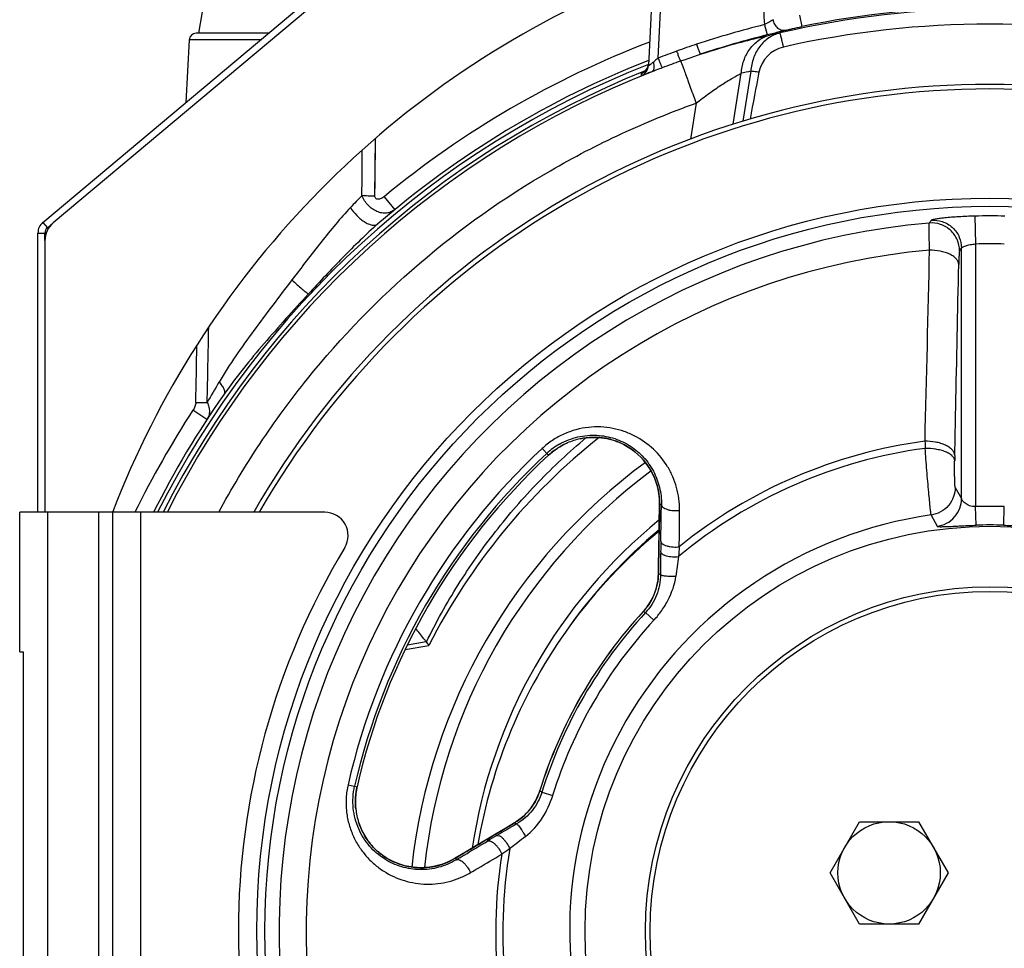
# Model space of a CAD drawing. Extents: x -3093 to 1181, y 8 to 2278.
# Tile 48 of 67: x -931 to -720, y 1156 to 1356. Entities that reach past the tile are written whole.
import ezdxf

# ---------------------------------------------------------------- set-up
doc = ezdxf.new("R2010")
doc.units = 0
doc.header["$LTSCALE"] = 65.395
doc.layers.get('0').update_dxf_attribs({"linetype": 'CONTINUOUS'})

msp = doc.modelspace()

# ---------------------------------------------------------------- linework, layer by layer
at = {"color": 3, "linetype": 'CONTINUOUS'}
for p, q in [((-926.41, 1312.03), (-828.73, 1394)), ((-829.14, 1391.7), (-924.2, 1311.93)), ((-927.48, 1249.7), (-927.48, 1309.74)), ((-925.98, 1308.1), (-925.98, 1249.7))]:
    msp.add_line(p, q, dxfattribs=at)
at = {"color": 6, "linetype": 'CONTINUOUS'}
for p, q in [((-795.47, 1361.28), (-796.29, 1345.74)), ((-892.9, 1352.7), (-892.13, 1357.27)), ((-894.97, 1351.28), (-895.68, 1337.82)), ((-848.55, 1220.2), (-843.44, 1221.1)), ((-757.25, 1172.2), (-750.9, 1183.2)), ((-750.9, 1183.2), (-738.2, 1183.2)), ((-738.2, 1183.2), (-731.85, 1172.2)), ((-750.9, 1161.2), (-757.25, 1172.2)), ((-731.85, 1172.2), (-738.2, 1161.2)), ((-738.2, 1161.2), (-750.9, 1161.2))]:
    msp.add_line(p, q, dxfattribs=at)
at = {"color": 9, "linetype": 'CONTINUOUS'}
for p, q in [((-794.21, 1347.36), (-793.47, 1361.33)), ((-763.84, 1356.56), (-763.33, 1354.12)), ((-877.95, 1352.7), (-893.47, 1352.7)), ((-879.64, 1351.28), (-894.97, 1351.28)), ((-797.82, 1344.01), (-797.84, 1343.55)), ((-778.03, 1333.13), (-776.32, 1344.08)), ((-774.29, 1344.51), (-775.96, 1333.79)), ((-786.03, 1337.64), (-787.23, 1329.93)), ((-855.06, 1317.67), (-854.93, 1330.06)), ((-855.03, 1320.8), (-854.93, 1330.06)), ((-855.06, 1317.67), (-855.03, 1320.8)), ((-853.08, 1317.53), (-850.79, 1314.76)), ((-926.41, 1312.03), (-925.45, 1310.89)), ((-726.13, 1313.37), (-726, 1307.38)), ((-927.48, 1309.74), (-925.98, 1309.74)), ((-729.42, 1305.91), (-729, 1306.51)), ((-729, 1252.64), (-729, 1306.51)), ((-726, 1307.38), (-726, 1250.92)), ((-891.15, 1269.66), (-894.16, 1271.63)), ((-810.95, 1265.5), (-810.95, 1265.5)), ((-807.65, 1265.82), (-807.67, 1265.82)), ((-807.64, 1265.82), (-807.67, 1265.82)), ((-805.17, 1265.54), (-805.2, 1265.55)), ((-817.74, 1261.96), (-819.1, 1263.43)), ((-815.27, 1263.81), (-815.3, 1263.79)), ((-815.27, 1263.81), (-815.3, 1263.79)), ((-813.71, 1264.61), (-813.7, 1264.61)), ((-802.76, 1264.82), (-802.82, 1264.84)), ((-730.34, 1255.05), (-729, 1252.64)), ((-793.89, 1251.35), (-793.89, 1251.4)), ((-793.49, 1251.35), (-793.89, 1251.35)), ((-725.86, 1246.93), (-726, 1250.92)), ((-719.93, 1246.93), (-719.79, 1250.92)), ((-925.4, 1249.7), (-925.4, 1069.7)), ((-914.4, 1069.7), (-914.4, 1249.7)), ((-905.4, 1249.7), (-905.4, 1069.7)), ((-735.51, 1249.12), (-734.22, 1246.7)), ((-794.13, 1236.47), (-794.13, 1236.51)), ((-794.13, 1236.47), (-794.13, 1236.51)), ((-794.13, 1236.47), (-794.13, 1236.51)), ((-793.69, 1236.29), (-794.13, 1236.47)), ((-797.4, 1228.38), (-797.4, 1228.38)), ((-797.4, 1228.38), (-797.4, 1228.38)), ((-795.1, 1226.5), (-796.88, 1228.15)), ((-848.08, 1221.19), (-844.04, 1221.91)), ((-860.83, 1191.15), (-858.88, 1190.7)), ((-819.62, 1189.88), (-819.63, 1189.88)), ((-819.62, 1189.88), (-819.63, 1189.88)), ((-819.17, 1189.54), (-816.85, 1188.82)), ((-859.16, 1185.88), (-859.16, 1185.88)), ((-858.56, 1183.06), (-858.55, 1183.06)), ((-825.04, 1182.98), (-825, 1183)), ((-825, 1183), (-825.04, 1182.98)), ((-825, 1183), (-824.63, 1182.71)), ((-853.87, 1176.3), (-853.91, 1176.34)), ((-837.77, 1175.35), (-837.81, 1175.33)), ((-837.77, 1175.35), (-837.56, 1175.01)), ((-843.3, 1173.42), (-843.26, 1173.43)), ((-843.3, 1173.42), (-843.26, 1173.42))]:
    msp.add_line(p, q, dxfattribs=at)
at = {"color": 7, "linetype": 'CONTINUOUS'}
for p, q in [((-925.45, 1310.89), (-924.2, 1311.93)), ((-925.98, 1308.1), (-925.98, 1309.74)), ((-931.4, 1219.7), (-931.4, 1249.7)), ((-865.82, 1249.7), (-931.4, 1249.7)), ((-911.4, 1069.7), (-911.4, 1249.7)), ((-931.4, 1219.7), (-930.59, 1219.7)), ((-930.59, 1099.7), (-930.59, 1219.7)), ((-824.64, 1183.23), (-825.04, 1182.98)), ((-835.62, 1176.65), (-837.81, 1175.33)), ((-853.33, 1175.91), (-853.91, 1176.34)), ((-837.81, 1175.33), (-837.81, 1175.33))]:
    msp.add_line(p, q, dxfattribs=at)
at = {"color": 6, "linetype": 'CONTINUOUS'}
msp.add_lwpolyline([(-796.3, 1345.85), (-796.32, 1345.76), (-796.35, 1345.67), (-796.37, 1345.58), (-796.4, 1345.5), (-796.43, 1345.41), (-796.47, 1345.33), (-796.5, 1345.25), (-796.54, 1345.18), (-796.58, 1345.1), (-796.62, 1345.03), (-796.67, 1344.96), (-796.71, 1344.9), (-796.76, 1344.83), (-796.81, 1344.77), (-796.86, 1344.71), (-796.91, 1344.65), (-796.96, 1344.6), (-797.01, 1344.54), (-797.06, 1344.49), (-797.12, 1344.45), (-797.17, 1344.4), (-797.22, 1344.36), (-797.27, 1344.33), (-797.31, 1344.29), (-797.35, 1344.26), (-797.39, 1344.24), (-797.43, 1344.22), (-797.46, 1344.2), (-797.49, 1344.18), (-797.51, 1344.17), (-797.53, 1344.16), (-797.54, 1344.15), (-797.55, 1344.15), (-797.55, 1344.14)], dxfattribs=at)
at = {"color": 7, "linetype": 'CONTINUOUS'}
for points in [[(-810.95, 1265.5), (-810.39, 1265.61), (-809.69, 1265.71), (-809, 1265.78), (-808.32, 1265.82), (-807.66, 1265.82), (-807.01, 1265.79), (-806.38, 1265.73), (-805.77, 1265.65), (-805.18, 1265.54), (-804.62, 1265.42), (-804.09, 1265.28), (-803.59, 1265.12), (-803.12, 1264.95), (-802.82, 1264.84)], [(-817.74, 1261.96), (-817.36, 1262.3), (-816.87, 1262.71), (-816.35, 1263.1), (-815.82, 1263.46), (-815.28, 1263.8)], [(-815.28, 1263.8), (-814.72, 1264.12), (-814.15, 1264.41), (-813.7, 1264.61)], [(-802.82, 1264.84), (-802.15, 1264.55), (-801.38, 1264.17), (-800.63, 1263.74), (-799.91, 1263.26), (-799.21, 1262.73), (-798.54, 1262.15), (-797.9, 1261.54), (-797.3, 1260.88), (-796.74, 1260.18), (-796.23, 1259.45), (-795.76, 1258.69), (-795.34, 1257.9), (-794.98, 1257.1), (-794.67, 1256.27), (-794.41, 1255.44), (-794.2, 1254.6), (-794.05, 1253.75), (-793.95, 1252.92), (-793.9, 1252.09), (-793.89, 1251.4)], [(-793.89, 1251.4), (-793.93, 1248.83), (-793.98, 1246.2), (-794.02, 1243.63), (-794.06, 1241.14), (-794.1, 1238.72), (-794.13, 1236.51)], [(-794.13, 1236.51), (-794.15, 1236.03), (-794.2, 1235.43), (-794.27, 1234.83), (-794.38, 1234.24), (-794.52, 1233.66), (-794.68, 1233.09), (-794.87, 1232.54), (-795.08, 1231.99), (-795.31, 1231.46), (-795.57, 1230.95), (-795.85, 1230.45), (-796.15, 1229.97), (-796.47, 1229.51), (-796.8, 1229.08), (-797.14, 1228.66), (-797.4, 1228.38)], [(-859.16, 1185.88), (-859.2, 1186.38), (-859.24, 1187.02), (-859.25, 1187.66), (-859.22, 1188.3), (-859.17, 1188.94), (-859.09, 1189.58), (-858.99, 1190.22), (-858.88, 1190.7)], [(-819.62, 1189.88), (-819.75, 1189.5), (-819.94, 1189), (-820.15, 1188.49), (-820.39, 1187.99), (-820.65, 1187.49), (-820.94, 1187), (-821.26, 1186.52), (-821.6, 1186.05), (-821.97, 1185.6), (-822.36, 1185.15), (-822.77, 1184.73), (-823.21, 1184.32), (-823.66, 1183.94), (-824.14, 1183.57), (-824.64, 1183.23)], [(-853.91, 1176.34), (-854.17, 1176.55), (-854.55, 1176.88), (-854.94, 1177.23), (-855.33, 1177.62), (-855.71, 1178.05), (-856.1, 1178.5), (-856.47, 1178.99), (-856.84, 1179.5), (-857.19, 1180.05), (-857.52, 1180.63), (-857.83, 1181.24), (-858.11, 1181.87), (-858.37, 1182.53), (-858.55, 1183.06)], [(-825.04, 1182.98), (-826.94, 1181.84), (-829.02, 1180.6), (-831.16, 1179.32), (-833.36, 1178), (-835.62, 1176.65)], [(-837.81, 1175.33), (-838.42, 1174.99), (-839.16, 1174.61), (-839.94, 1174.28), (-840.74, 1174), (-841.58, 1173.75), (-842.43, 1173.56), (-843.3, 1173.42), (-844.18, 1173.33), (-845.07, 1173.3), (-845.96, 1173.33), (-846.85, 1173.41), (-847.74, 1173.54), (-848.6, 1173.74), (-849.46, 1173.98), (-850.29, 1174.27), (-851.1, 1174.62), (-851.87, 1175.01), (-852.62, 1175.44), (-853.33, 1175.91)]]:
    msp.add_lwpolyline(points, dxfattribs=at)
for radius in [157.53, 87]:
    msp.add_circle((-722.9, 1159.7), radius, dxfattribs=at)
at = {"color": 9, "linetype": 'CONTINUOUS'}
msp.add_circle((-722.9, 1159.7), 155.78, dxfattribs=at)
at = {"color": 6, "linetype": 'CONTINUOUS'}
for centre, radius in [((-722.9, 1159.7), 74), ((-722.9, 1159.7), 73), ((-744.55, 1172.2), 11)]:
    msp.add_circle(centre, radius, dxfattribs=at)
at = {"color": 3, "linetype": 'CONTINUOUS'}
for centre, radius, start, end in [((-722.9, 1177.21), 202, 113.3308, 158.9715), ((-924.48, 1309.74), 3, 130, 180), ((-920.98, 1308.1), 5, 130, 180)]:
    msp.add_arc(centre, radius, start, end, dxfattribs=at)
at = {"color": 9, "linetype": 'CONTINUOUS'}
for centre, radius, start, end in [((114.1, 1408.94), 887.11, 183.07689, 183.51655), ((-722.9, 1159.81), 198.14, 76.8298, 103.1702), ((-722.9, 1159.7), 198.58, 78.2522, 101.7478), ((-722.88, 1159.72), 200.75, 103.9703, 108.2993), ((-722.88, 1159.94), 198.25, 103.9706, 108.2996), ((-728.49, 1160.59), 196.18, 101.6324, 102.2692), ((-722.9, 1159.7), 204.6, 110.9422, 129.5165), ((-723.3, 1161.31), 199.1, 109.6362, 110.8626), ((-722.9, 1159.7), 200.22, 111.5029, 153.2858), ((-798.76, 1346.33), 2.5, 344.8404, 348.8589), ((-723.22, 1161.19), 196.95, 109.626, 110.8505), ((-722.9, 1159.7), 199.18, 111.8374, 153.1354), ((-722.9, 1159.81), 198.37, 111.4765, 153.0556), ((-798.78, 1345.87), 2.5, 292.1644, 356.9974), ((-798.76, 1346.33), 2.5, 292.1261, 344.8073), ((-737.03, 1162.19), 186.09, 101.5509, 102.1884), ((-721.12, 1182.76), 192.14, 135.3597, 136.4208), ((-722.9, 1159.7), 153.71, 88.7963, 91.2037), ((-722.9, 1159.7), 152.75, 94.8929, 205.1071), ((-722.9, 1159.7), 146.93, 95.0602, 204.9398), ((-21000.82, 1771.7), 20270.32, 358.567559, 358.683702), ((-722.9, 1159.7), 147.71, 88.7963, 91.2037), ((-4738.93, 1356.31), 3848.73, 358.76405, 359.00544), ((-3910.97, 1329.32), 3017.95, 358.93629, 359.16997), ((-695.81, 1163.4), 224.09, 149.335, 150.6308), ((-722.9, 1159.7), 204.6, 146.832, 153.9024), ((-807.9, 1251.35), 14.48, 102.1905, 113.6495), ((-807.95, 1251.62), 14.2, 91.5866, 102.2096), ((-807.95, 1251.67), 14.15, 91.3613, 91.5809), ((-807.95, 1251.69), 14.13, 88.8618, 91.3619), ((-807.95, 1251.87), 13.96, 81.092, 88.7565), ((-807.95, 1251.85), 13.97, 80.9121, 81.0939), ((-807.94, 1251.92), 13.91, 78.6268, 80.9141), ((-807.88, 1252.18), 13.63, 68.1732, 78.524), ((-722.9, 1159.7), 141.47, 132.8436, 167.1564), ((-808.1, 1251.57), 14.72, 119.7294, 132.8308), ((-807.88, 1251.33), 14.51, 123.3524, 125.6532), ((-807.89, 1251.34), 14.49, 123.0903, 123.352), ((-807.9, 1251.36), 14.47, 120.7733, 123.0907), ((-807.91, 1251.39), 14.44, 120.0149, 120.6223), ((-807.9, 1251.37), 14.46, 113.6539, 120.0141), ((-807.7, 1252.66), 13.13, 67.9151, 68.1446), ((-808.11, 1251.64), 14.22, 65.526, 67.9143), ((-808.11, 1251.64), 14.22, 8.4168, 65.5357), ((-722.9, 1159.7), 104.67, 97.637, 129.7418), ((-722.9, 1159.7), 106.2, 97.5453, 128.9425), ((-316.56, 1274), 420.38, 181.2296, 181.4402), ((-722.9, 1159.7), 140.02, 132.8436, 167.1564), ((-722.9, 1159.7), 139.48, 132.8436, 167.1564), ((-807.87, 1251.32), 14.52, 125.8165, 132.8384), ((-807.87, 1251.32), 14.52, 125.653, 125.8149), ((-445.98, 1256.05), 284.52, 178.8189, 179.0379), ((-722.89, 1160.49), 122.17, 126.5872, 173.969), ((-808.12, 1251.64), 14.24, 359.0441, 8.4209), ((-808.15, 1251.64), 14.26, 358.8443, 359.0456), ((-722.9, 1159.7), 91.28, 88.0518, 91.9482), ((-722.9, 1159.7), 90.31, 98.0255, 201.9745), ((-722.89, 1160.84), 112.51, 129.1659, 171.4718), ((-722.9, 1159.7), 87.28, 88.0518, 91.9482), ((-722.9, 1160.7), 111, 129.8265, 144.4169), ((-51.38, 1231.61), 742.33, 179.08201, 179.26039), ((279.46, 1158.51), 1072.38, 175.51864, 175.63225), ((-223.13, 1234.03), 570.56, 179.2815, 179.7728), ((127.46, 1113.61), 925.96, 172.14394, 172.40803), ((-806.36, 1236.71), 12.24, 334.6144, 358.8399), ((-806.51, 1236.78), 12.4, 319.7047, 334.6558), ((-722.9, 1159.7), 101.32, 137.3289, 162.6711), ((-722.9, 1159.7), 100.79, 137.2231, 162.7769), ((-806.45, 1236.72), 12.32, 317.3242, 319.7086), ((-722.9, 1159.7), 98.37, 137.2231, 162.7769), ((-844.74, 1187.48), 14.51, 171.7091, 174.0561), ((-844.74, 1187.48), 14.51, 171.4506, 171.7092), ((-844.74, 1187.48), 14.51, 169.1856, 171.4506), ((-844.74, 1187.48), 14.51, 168.5781, 169.1855), ((-844.75, 1187.48), 14.5, 167.1565, 168.5782), ((-831.44, 1193.56), 12.38, 325.324, 340.2817), ((-831.38, 1193.55), 12.32, 340.2671, 342.6753), ((-844.78, 1187.48), 14.47, 174.2277, 184.3249), ((-844.75, 1187.48), 14.5, 174.0564, 174.2304), ((-844.81, 1187.48), 14.43, 184.3268, 184.6588), ((-844.83, 1187.48), 14.42, 184.6585, 186.3501), ((-844.77, 1187.48), 14.48, 186.3505, 197.8095), ((-831.33, 1193.47), 12.24, 301.1602, 325.3754), ((-844.95, 1187.42), 14.29, 197.8098, 198.8898), ((-553.04, 716.32), 539.7, 120.2131, 120.7326), ((-457.63, 555.97), 726.29, 120.73758, 120.9199), ((-310.79, 514.79), 839.38, 127.57835, 127.86967), ((-845.48, 1187.06), 13.65, 226.1349, 231.8201), ((-245.71, 328.73), 1028.13, 124.3653, 124.48379), ((-722.9, 1159.7), 104.67, 170.2581, 202.363), ((-845.8, 1186.66), 13.12, 231.8556, 232.0847), ((-845.13, 1187.52), 14.22, 232.0856, 234.3933), ((-845.13, 1187.53), 14.22, 234.3933, 234.8161), ((-845.13, 1187.52), 14.22, 234.8064, 277.3662), ((-845.13, 1187.53), 14.23, 291.6272, 300.9571), ((-845.15, 1187.56), 14.26, 300.9542, 301.1556), ((-722.9, 1159.7), 106.2, 171.0575, 202.4547), ((-845.13, 1187.52), 14.21, 277.5573, 280.8654), ((-845.13, 1187.52), 14.22, 280.8654, 281.3932), ((-845.13, 1187.54), 14.24, 281.3938, 284.3826), ((-845.13, 1187.55), 14.25, 284.3824, 287.8872), ((-845.13, 1187.54), 14.24, 287.8875, 288.3537), ((-845.13, 1187.54), 14.24, 288.3539, 291.3623), ((-845.13, 1187.53), 14.23, 291.3627, 291.627)]:
    msp.add_arc(centre, radius, start, end, dxfattribs=at)
at = {"color": 6, "linetype": 'CONTINUOUS'}
for centre, radius, start, end in [((-722.9, 1152.43), 202.22, 77.3224, 102.6776), ((-893.47, 1351.2), 1.5, 90, 177), ((-765.76, 1343), 6.88, 102.6896, 169.0556), ((-722.9, 1159.7), 201, 111.3991, 130.8703), ((-722.9, 1159.7), 201, 144.9682, 153.399), ((-722.9, 1159.7), 135.28, 128.3553, 153.0057), ((-722.9, 1159.7), 125, 126.3173, 173.6824), ((-724.17, 1160.6), 110.02, 129.3901, 143.9941), ((-722.9, 1159.7), 111.58, 144.004, 170.4223), ((-845.99, 1220.35), 2.5, 36.4213, 38.8551)]:
    msp.add_arc(centre, radius, start, end, dxfattribs=at)
at = {"color": 7, "linetype": 'CONTINUOUS'}
for centre, radius, start, end in [((-722.9, 1159.7), 182, 29.6407, 150.3593), ((-722.9, 1159.7), 181, 29.8208, 150.1792), ((-924.48, 1309.74), 1.5, 130, 180), ((-807.9, 1251.35), 14.48, 102.1905, 113.6495), ((-722.9, 1159.7), 139.48, 132.8437, 167.1564), ((-865.82, 1244.7), 5, 328.9924, 90), ((-724.4, 1159.7), 160, 148.9924, 211.0076), ((-722.9, 1159.7), 101.33, 137.3289, 162.6711), ((-844.77, 1187.48), 14.48, 186.3505, 197.7866)]:
    msp.add_arc(centre, radius, start, end, dxfattribs=at)
at = {"color": 6, "linetype": 'CONTINUOUS'}
msp.add_ellipse((-798.15, 1135.18), major_axis=(44.66, 286.53), ratio=0.034484, start_param=0.758075, end_param=0.80822, dxfattribs=at)
at = {"color": 9, "linetype": 'CONTINUOUS'}
for points, knots in [([(-769.5, 1355.6), (-769.59, 1355.52), (-769.82, 1355.36), (-770.23, 1355.11), (-770.76, 1354.83), (-771.14, 1354.63), (-771.34, 1354.53)], [0, 0, 0, 0, 0.159033, 0.393094, 0.682372, 1, 1, 1, 1]), ([(-771.34, 1354.53), (-771.31, 1354.39), (-771.24, 1354.12), (-771.13, 1353.71), (-771.03, 1353.33), (-770.94, 1352.99), (-770.87, 1352.74), (-770.83, 1352.58), (-770.8, 1352.49), (-770.78, 1352.42), (-770.76, 1352.37), (-770.75, 1352.34), (-770.74, 1352.33), (-770.74, 1352.32)], [0, 0, 0, 0, 0.18571, 0.371821, 0.548512, 0.705267, 0.832493, 0.883336, 0.924982, 0.957082, 0.979944, 0.994051, 1, 1, 1, 1]), ([(-769.5, 1355.6), (-769.47, 1355.27), (-769.26, 1354.58), (-768.56, 1353.75), (-767.59, 1353.3), (-766.89, 1353.3), (-766.58, 1353.37)], [0, 0, 0, 0, 0.243258, 0.507847, 0.76729, 1, 1, 1, 1]), ([(-785.13, 1348.16), (-782.35, 1349.07), (-778.35, 1350.27), (-773.35, 1351.56), (-771.15, 1352.07), (-770.17, 1352.29)], [0, 0, 0, 0, 0.565007, 0.806039, 1, 1, 1, 1]), ([(-776.32, 1344.08), (-776.25, 1345), (-775.89, 1346.84), (-774.62, 1349.35), (-772.66, 1351.31), (-771.01, 1352.07), (-770.17, 1352.29)], [0, 0, 0, 0, 0.25219, 0.510752, 0.762613, 1, 1, 1, 1]), ([(-768.04, 1352.74), (-768.88, 1352.53), (-770.52, 1351.8), (-772.49, 1349.9), (-773.82, 1347.38), (-774.22, 1345.48), (-774.29, 1344.51)], [0, 0, 0, 0, 0.23497, 0.478123, 0.733345, 1, 1, 1, 1]), ([(-766.58, 1353.37), (-766.78, 1353.31), (-767.3, 1353.18), (-768.24, 1352.94), (-769.42, 1352.65), (-770.28, 1352.44), (-770.74, 1352.32)], [0, 0, 0, 0, 0.147276, 0.378672, 0.672231, 1, 1, 1, 1]), ([(-768.04, 1352.74), (-768.04, 1352.73), (-768.03, 1352.71), (-768.02, 1352.67), (-768, 1352.6), (-767.96, 1352.46), (-767.9, 1352.24), (-767.81, 1351.89), (-767.7, 1351.46), (-767.58, 1350.95), (-767.43, 1350.36), (-767.33, 1349.94), (-767.28, 1349.72)], [0, 0, 0, 0, 0.006848, 0.021518, 0.044021, 0.074308, 0.157939, 0.271599, 0.414173, 0.584257, 0.780177, 1, 1, 1, 1]), ([(-766.58, 1353.37), (-766.42, 1353.41), (-766.01, 1353.52), (-764.93, 1353.78), (-764, 1353.98), (-763.33, 1354.12)], [0, 0, 0, 0, 0.147656, 0.380064, 1, 1, 1, 1]), ([(-785.91, 1350.32), (-785.86, 1350.18), (-785.77, 1349.91), (-785.64, 1349.52), (-785.51, 1349.14), (-785.39, 1348.81), (-785.3, 1348.57), (-785.24, 1348.41), (-785.2, 1348.32), (-785.18, 1348.26), (-785.15, 1348.21), (-785.14, 1348.18), (-785.13, 1348.16), (-785.13, 1348.16)], [0, 0, 0, 0, 0.185448, 0.371387, 0.547998, 0.704743, 0.832008, 0.882883, 0.924568, 0.956715, 0.979637, 0.993839, 1, 1, 1, 1]), ([(-790.21, 1348.83), (-790.11, 1348.57), (-789.97, 1348.19), (-789.79, 1347.69), (-789.66, 1347.36), (-789.56, 1347.1), (-789.48, 1346.92), (-789.43, 1346.81), (-789.41, 1346.75), (-789.39, 1346.72), (-789.38, 1346.7), (-789.37, 1346.7)], [0, 0, 0, 0, 0.364026, 0.537492, 0.692417, 0.819833, 0.914663, 0.948733, 0.974026, 0.990953, 1, 1, 1, 1]), ([(-789.37, 1346.7), (-789.02, 1346.82), (-787.61, 1347.32), (-786.19, 1347.81), (-785.12, 1348.16)], [0, 0, 0, 0, 0.250442, 1, 1, 1, 1]), ([(-795.22, 1346.48), (-795.3, 1346.42), (-795.44, 1346.3), (-795.64, 1346.13), (-795.83, 1345.99), (-795.98, 1345.87), (-796.09, 1345.8), (-796.17, 1345.75), (-796.21, 1345.73), (-796.24, 1345.72), (-796.27, 1345.71), (-796.28, 1345.72), (-796.29, 1345.73), (-796.29, 1345.74)], [0, 0, 0, 0, 0.218163, 0.417266, 0.592674, 0.739801, 0.854408, 0.898557, 0.933551, 0.959337, 0.97657, 0.987761, 1, 1, 1, 1]), ([(-795.22, 1346.48), (-795.17, 1346.25), (-795.09, 1345.8), (-795.08, 1345.25), (-795.16, 1344.87), (-795.27, 1344.61), (-795.41, 1344.46), (-795.52, 1344.41)], [0, 0, 0, 0, 0.323787, 0.614385, 0.73591, 0.839299, 1, 1, 1, 1]), ([(-794.21, 1347.36), (-794.29, 1347.28), (-794.63, 1346.98), (-794.97, 1346.7), (-795.22, 1346.48)], [0, 0, 0, 0, 0.25853, 1, 1, 1, 1]), ([(-794.21, 1347.36), (-794.11, 1347.1), (-793.96, 1346.72), (-793.76, 1346.23), (-793.63, 1345.91), (-793.52, 1345.64), (-793.43, 1345.44), (-793.37, 1345.32), (-793.34, 1345.27), (-793.33, 1345.25), (-793.32, 1345.24)], [0, 0, 0, 0, 0.362646, 0.535544, 0.690146, 0.817592, 0.912831, 0.972967, 0.990395, 1, 1, 1, 1]), ([(-789.37, 1346.7), (-789.36, 1346.68), (-789.33, 1346.6), (-789.26, 1346.45), (-789.17, 1346.22), (-789.05, 1345.91), (-788.9, 1345.52), (-788.65, 1344.85), (-788.27, 1343.83), (-787.76, 1342.44), (-787.2, 1340.89), (-786.62, 1339.27), (-786.23, 1338.18), (-786.03, 1337.64)], [0, 0, 0, 0, 0.008574, 0.025267, 0.050608, 0.084872, 0.128186, 0.180343, 0.309324, 0.465499, 0.639574, 0.82103, 1, 1, 1, 1]), ([(-795.52, 1344.41), (-795.69, 1344.35), (-796, 1344.23), (-796.45, 1344.06), (-796.84, 1343.9), (-797.18, 1343.78), (-797.42, 1343.69), (-797.58, 1343.63), (-797.67, 1343.6), (-797.74, 1343.58), (-797.79, 1343.56), (-797.82, 1343.55), (-797.84, 1343.55), (-797.84, 1343.55)], [0, 0, 0, 0, 0.212434, 0.407282, 0.580476, 0.727993, 0.846166, 0.893283, 0.931999, 0.962096, 0.983427, 0.995949, 1, 1, 1, 1]), ([(-797.82, 1344.01), (-797.82, 1344.02), (-797.81, 1344.02), (-797.79, 1344.03), (-797.77, 1344.05), (-797.72, 1344.07), (-797.63, 1344.11), (-797.55, 1344.15), (-797.51, 1344.17)], [0, 0, 0, 0, 0.022514, 0.073705, 0.154697, 0.265532, 0.575404, 1, 1, 1, 1]), ([(-793.32, 1345.24), (-793.51, 1345.17), (-794.24, 1344.89), (-794.98, 1344.62), (-795.52, 1344.41)], [0, 0, 0, 0, 0.254939, 1, 1, 1, 1]), ([(-786.03, 1337.64), (-785.12, 1338.36), (-783.34, 1339.71), (-780.73, 1341.52), (-778.4, 1342.96), (-776.96, 1343.76), (-776.32, 1344.08)], [0, 0, 0, 0, 0.297959, 0.575678, 0.816272, 1, 1, 1, 1]), ([(-772.52, 1344.31), (-772.69, 1344.33), (-773.28, 1344.4), (-773.87, 1344.47), (-774.29, 1344.51)], [0, 0, 0, 0, 0.283569, 1, 1, 1, 1]), ([(-888.63, 1249.7), (-885.89, 1254.76), (-879.95, 1264.65), (-866.33, 1283.22), (-846.18, 1303.99), (-822.58, 1320.72), (-802.13, 1331.35), (-791.46, 1335.71), (-786.03, 1337.64)], [0, 0, 0, 0, 0.125042, 0.250091, 0.499947, 0.74983, 0.874912, 1, 1, 1, 1]), ([(-855.06, 1317.67), (-855.55, 1317.67), (-856.47, 1317.69), (-857.4, 1317.73), (-857.84, 1317.77)], [0, 0, 0, 0, 0.52902, 1, 1, 1, 1]), ([(-850.79, 1314.76), (-851.04, 1314.56), (-851.6, 1314.22), (-852.56, 1313.98), (-853.6, 1314.02), (-854.65, 1314.34), (-855.66, 1314.91), (-856.87, 1315.96), (-857.54, 1317.01), (-857.84, 1317.77)], [0, 0, 0, 0, 0.107794, 0.217812, 0.333529, 0.456954, 0.588042, 0.724789, 1, 1, 1, 1]), ([(-853.08, 1317.53), (-853.28, 1317.37), (-853.6, 1317.17), (-854.06, 1317.01), (-854.38, 1316.97), (-854.66, 1317.02), (-854.9, 1317.16), (-855.03, 1317.39), (-855.06, 1317.58), (-855.06, 1317.67)], [0, 0, 0, 0, 0.304594, 0.44583, 0.573445, 0.686016, 0.787339, 0.888266, 1, 1, 1, 1]), ([(-860.31, 1315.21), (-861.41, 1314.06), (-863.55, 1311.6), (-866.66, 1307.75), (-869.78, 1303.74), (-871.85, 1301.02), (-872.9, 1299.65)], [0, 0, 0, 0, 0.238641, 0.487692, 0.742379, 1, 1, 1, 1]), ([(-860.31, 1315.21), (-859.92, 1314.6), (-859.21, 1313.71), (-858.1, 1312.69), (-857.2, 1312.05), (-856.32, 1311.61), (-855.54, 1311.39), (-854.89, 1311.41), (-854.54, 1311.59), (-854.42, 1311.69)], [0, 0, 0, 0, 0.295052, 0.455417, 0.608642, 0.742858, 0.851097, 0.934113, 1, 1, 1, 1]), ([(-735.49, 1312.48), (-735.52, 1312.43), (-735.62, 1312.31), (-735.76, 1312.11), (-735.87, 1311.96), (-735.92, 1311.89)], [0, 0, 0, 0, 0.252593, 0.622599, 1, 1, 1, 1]), ([(-729.42, 1305.91), (-729.42, 1306.73), (-729.77, 1308.4), (-731.25, 1310.45), (-733.42, 1311.75), (-735.11, 1311.95), (-735.92, 1311.89)], [0, 0, 0, 0, 0.249872, 0.499903, 0.749997, 1, 1, 1, 1]), ([(-726.13, 1313.37), (-726.71, 1313.36), (-727.86, 1313.32), (-729.54, 1313.24), (-731.1, 1313.13), (-732.31, 1313.02), (-733.17, 1312.92), (-733.73, 1312.85), (-734.22, 1312.78), (-734.63, 1312.71), (-734.96, 1312.65), (-735.22, 1312.59), (-735.37, 1312.55), (-735.45, 1312.51), (-735.48, 1312.49), (-735.49, 1312.48)], [0, 0, 0, 0, 0.186457, 0.366771, 0.534876, 0.684826, 0.751203, 0.810943, 0.863415, 0.908041, 0.94432, 0.971839, 0.990341, 0.996224, 1, 1, 1, 1]), ([(-735.49, 1312.48), (-734.71, 1312.55), (-733.03, 1312.35), (-730.81, 1311.05), (-729.33, 1308.95), (-729, 1307.29), (-729, 1306.51)], [0, 0, 0, 0, 0.239026, 0.500078, 0.76108, 1, 1, 1, 1]), ([(-854.42, 1311.69), (-855.72, 1310.57), (-858.27, 1308.19), (-862, 1304.45), (-865.7, 1300.57), (-868.15, 1297.94), (-869.37, 1296.61)], [0, 0, 0, 0, 0.242904, 0.492371, 0.745315, 1, 1, 1, 1]), ([(-735.86, 1306.06), (-735.87, 1306.46), (-735.89, 1307.24), (-735.92, 1308.34), (-735.94, 1309.31), (-735.96, 1310.14), (-735.96, 1310.82), (-735.96, 1311.28), (-735.95, 1311.56), (-735.95, 1311.71), (-735.94, 1311.81), (-735.93, 1311.87), (-735.92, 1311.89)], [0, 0, 0, 0, 0.208754, 0.398366, 0.565989, 0.709096, 0.825542, 0.913597, 0.946555, 0.971978, 0.989803, 1, 1, 1, 1]), ([(-729.59, 1302.98), (-729.6, 1303.17), (-729.7, 1303.59), (-730.08, 1304.18), (-730.7, 1304.73), (-731.52, 1305.21), (-732.51, 1305.6), (-733.96, 1305.96), (-735.1, 1306.06), (-735.86, 1306.06)], [0, 0, 0, 0, 0.076904, 0.167188, 0.275643, 0.403193, 0.546469, 0.698907, 1, 1, 1, 1]), ([(-729.42, 1305.91), (-729.42, 1305.91), (-729.43, 1305.88), (-729.45, 1305.79), (-729.47, 1305.63), (-729.5, 1305.37), (-729.52, 1305.03), (-729.54, 1304.62), (-729.56, 1303.92), (-729.58, 1303.37), (-729.59, 1302.98)], [0, 0, 0, 0, 0.011094, 0.029476, 0.08862, 0.177046, 0.293537, 0.436388, 0.60347, 1, 1, 1, 1]), ([(-729, 1306.51), (-728.99, 1306.55), (-728.9, 1306.64), (-728.72, 1306.75), (-728.43, 1306.88), (-728.07, 1307.01), (-727.63, 1307.13), (-726.93, 1307.29), (-726.38, 1307.36), (-726, 1307.38)], [0, 0, 0, 0, 0.03916, 0.10776, 0.205488, 0.329362, 0.475573, 0.639701, 1, 1, 1, 1]), ([(-730.44, 1261.92), (-730.37, 1265.34), (-730.09, 1279.03), (-729.8, 1292.72), (-729.59, 1302.98)], [0, 0, 0, 0, 0.25014, 1, 1, 1, 1]), ([(-872.9, 1299.65), (-874.28, 1297.84), (-877.03, 1294.22), (-882.42, 1287.03), (-886.29, 1281.52), (-888.56, 1277.69)], [0, 0, 0, 0, 0.253073, 0.505165, 1, 1, 1, 1]), ([(-872.9, 1299.65), (-872.52, 1299.31), (-871.79, 1298.65), (-870.78, 1297.77), (-870.05, 1297.14), (-869.6, 1296.79), (-869.44, 1296.66), (-869.37, 1296.61)], [0, 0, 0, 0, 0.326, 0.631279, 0.865654, 0.945801, 1, 1, 1, 1]), ([(-869.37, 1296.61), (-870.98, 1294.87), (-874.17, 1291.35), (-878.86, 1286.04), (-883.35, 1280.67), (-886.16, 1276.96), (-887.48, 1275.08)], [0, 0, 0, 0, 0.253329, 0.505481, 0.75475, 1, 1, 1, 1]), ([(-888.56, 1277.69), (-888.34, 1277.44), (-887.94, 1276.96), (-887.56, 1276.33), (-887.39, 1275.85), (-887.35, 1275.55), (-887.37, 1275.29), (-887.44, 1275.14), (-887.48, 1275.08)], [0, 0, 0, 0, 0.334065, 0.619755, 0.73764, 0.838168, 0.923742, 1, 1, 1, 1]), ([(-893.54, 1273.29), (-893.54, 1273.16), (-893.59, 1272.88), (-893.77, 1272.31), (-893.99, 1271.9), (-894.16, 1271.63)], [0, 0, 0, 0, 0.219752, 0.466559, 1, 1, 1, 1]), ([(-893.54, 1273.28), (-893.33, 1273.28), (-892.51, 1273.27), (-891.7, 1273.28), (-891.1, 1273.3)], [0, 0, 0, 0, 0.259987, 1, 1, 1, 1]), ([(-891.1, 1273.3), (-890.94, 1272.99), (-890.7, 1272.36), (-890.58, 1271.39), (-890.73, 1270.47), (-890.99, 1269.91), (-891.15, 1269.66)], [0, 0, 0, 0, 0.271874, 0.525354, 0.765462, 1, 1, 1, 1]), ([(-789.57, 1250.11), (-789.57, 1250.95), (-789.67, 1252.61), (-790.17, 1255.04), (-790.98, 1257.36), (-792.47, 1260.24), (-795.05, 1263.43), (-798.42, 1265.82), (-801.47, 1267.14), (-803.95, 1267.8), (-806.54, 1268.11), (-809.21, 1268.02), (-811.88, 1267.52), (-814.48, 1266.58), (-816.93, 1265.23), (-818.41, 1264.07), (-819.1, 1263.43)], [0, 0, 0, 0, 0.061394, 0.121718, 0.181291, 0.240428, 0.358317, 0.477859, 0.539011, 0.601265, 0.664768, 0.729609, 0.795761, 0.863085, 0.931301, 1, 1, 1, 1]), ([(-843.98, 1221.83), (-841.93, 1226.02), (-837.38, 1234.21), (-829.33, 1245.71), (-820.13, 1256.31), (-813.29, 1262.7), (-809.72, 1265.71)], [0, 0, 0, 0, 0.24995, 0.499934, 0.749951, 1, 1, 1, 1]), ([(-815.4, 1264.35), (-814.17, 1265.05), (-812.18, 1265.83), (-809.42, 1266.27), (-806.74, 1266.32), (-803.51, 1265.71), (-800.05, 1264.05), (-797.2, 1261.62), (-795.07, 1258.6), (-793.74, 1255.11), (-793.46, 1252.61), (-793.49, 1251.35)], [0, 0, 0, 0, 0.137756, 0.204977, 0.270828, 0.398087, 0.520694, 0.640183, 0.75844, 0.877597, 1, 1, 1, 1]), ([(-730.44, 1261.92), (-730.45, 1262.11), (-730.56, 1262.53), (-730.95, 1263.13), (-731.59, 1263.68), (-732.43, 1264.17), (-733.45, 1264.55), (-734.92, 1264.91), (-736.08, 1264.99), (-736.84, 1264.98)], [0, 0, 0, 0, 0.076601, 0.166906, 0.275797, 0.40405, 0.547972, 0.700627, 1, 1, 1, 1]), ([(-730.46, 1260.83), (-730.47, 1261), (-730.59, 1261.36), (-730.98, 1261.86), (-731.61, 1262.33), (-732.44, 1262.74), (-733.44, 1263.06), (-734.91, 1263.37), (-736.05, 1263.44), (-736.81, 1263.43)], [0, 0, 0, 0, 0.068472, 0.152511, 0.258113, 0.386138, 0.532434, 0.689363, 1, 1, 1, 1]), ([(-735.51, 1249.12), (-735.52, 1249.17), (-735.54, 1249.33), (-735.58, 1249.62), (-735.64, 1250.06), (-735.7, 1250.64), (-735.77, 1251.34), (-735.89, 1252.5), (-736.05, 1254.16), (-736.25, 1256.36), (-736.44, 1258.71), (-736.63, 1261.09), (-736.75, 1262.67), (-736.81, 1263.43)], [0, 0, 0, 0, 0.010862, 0.031941, 0.062939, 0.103395, 0.152704, 0.210122, 0.345728, 0.502103, 0.669932, 0.839244, 1, 1, 1, 1]), ([(-730.34, 1255.05), (-730.35, 1255.07), (-730.36, 1255.13), (-730.38, 1255.25), (-730.4, 1255.43), (-730.41, 1255.66), (-730.42, 1255.94), (-730.44, 1256.41), (-730.46, 1257.08), (-730.47, 1257.97), (-730.48, 1258.92), (-730.47, 1259.88), (-730.47, 1260.52), (-730.46, 1260.83)], [0, 0, 0, 0, 0.01095, 0.031982, 0.06283, 0.103129, 0.152406, 0.209817, 0.345305, 0.501706, 0.669555, 0.838972, 1, 1, 1, 1]), ([(-730.34, 1255.05), (-730.35, 1254.38), (-730.59, 1252.97), (-731.68, 1251.08), (-733.4, 1249.68), (-734.81, 1249.22), (-735.51, 1249.12)], [0, 0, 0, 0, 0.235767, 0.491601, 0.752068, 1, 1, 1, 1]), ([(-794.13, 1236.51), (-794.11, 1237.75), (-794.03, 1242.7), (-793.95, 1247.65), (-793.89, 1251.35)], [0, 0, 0, 0, 0.251166, 1, 1, 1, 1]), ([(-793.62, 1243.5), (-793.61, 1244.15), (-793.56, 1246.77), (-793.52, 1249.39), (-793.49, 1251.35)], [0, 0, 0, 0, 0.250594, 1, 1, 1, 1]), ([(-793.49, 1251.35), (-793.48, 1251.25), (-793.41, 1251.04), (-793.15, 1250.76), (-792.74, 1250.51), (-792.19, 1250.29), (-791.55, 1250.14), (-790.67, 1250.04), (-790, 1250.05), (-789.57, 1250.11)], [0, 0, 0, 0, 0.064501, 0.147902, 0.257361, 0.392616, 0.546193, 0.706251, 1, 1, 1, 1]), ([(-734.22, 1246.7), (-733.53, 1246.79), (-732.12, 1247.24), (-730.37, 1248.62), (-729.25, 1250.52), (-729, 1251.96), (-729, 1252.64)], [0, 0, 0, 0, 0.244454, 0.503835, 0.76109, 1, 1, 1, 1]), ([(-726, 1250.92), (-726.22, 1250.9), (-726.65, 1250.94), (-727.25, 1251.11), (-727.77, 1251.35), (-728.2, 1251.62), (-728.54, 1251.91), (-728.78, 1252.19), (-728.91, 1252.41), (-728.97, 1252.56), (-728.99, 1252.62), (-729, 1252.64)], [0, 0, 0, 0, 0.179803, 0.35129, 0.508245, 0.647477, 0.768295, 0.870582, 0.951373, 0.98074, 1, 1, 1, 1]), ([(-789.65, 1242.3), (-789.64, 1242.95), (-789.62, 1245.55), (-789.59, 1248.16), (-789.57, 1250.11)], [0, 0, 0, 0, 0.250536, 1, 1, 1, 1]), ([(-734.22, 1246.7), (-734.22, 1246.69), (-734.19, 1246.68), (-734.11, 1246.65), (-733.95, 1246.63), (-733.7, 1246.62), (-733.38, 1246.61), (-732.99, 1246.62), (-732.53, 1246.63), (-732.02, 1246.65), (-731.24, 1246.68), (-730.17, 1246.74), (-728.8, 1246.81), (-727.35, 1246.88), (-726.36, 1246.91), (-725.86, 1246.93)], [0, 0, 0, 0, 0.003952, 0.010236, 0.030466, 0.060499, 0.099488, 0.146637, 0.201239, 0.262629, 0.330143, 0.480701, 0.646756, 0.821759, 1, 1, 1, 1]), ([(-719.93, 1246.93), (-719.43, 1246.91), (-718.45, 1246.88), (-717, 1246.81), (-715.63, 1246.74), (-714.55, 1246.68), (-713.77, 1246.65), (-713.26, 1246.63), (-712.81, 1246.62), (-712.41, 1246.61), (-712.09, 1246.62), (-711.84, 1246.63), (-711.68, 1246.65), (-711.6, 1246.68), (-711.58, 1246.69), (-711.57, 1246.7)], [0, 0, 0, 0, 0.178182, 0.353185, 0.519252, 0.669808, 0.737327, 0.798725, 0.853333, 0.900491, 0.939487, 0.969526, 0.989763, 0.996047, 1, 1, 1, 1]), ([(-793.62, 1243.5), (-793.61, 1243.41), (-793.53, 1243.2), (-793.27, 1242.92), (-792.85, 1242.67), (-792.3, 1242.47), (-791.65, 1242.32), (-790.76, 1242.22), (-790.08, 1242.24), (-789.65, 1242.3)], [0, 0, 0, 0, 0.062629, 0.144708, 0.253711, 0.389398, 0.54402, 0.705253, 1, 1, 1, 1]), ([(-793.65, 1241.19), (-793.63, 1241.01), (-793.43, 1240.8), (-793.15, 1240.64), (-792.85, 1240.49), (-792.39, 1240.35), (-791.76, 1240.22), (-790.9, 1240.13), (-790.24, 1240.14), (-789.81, 1240.18)], [0, 0, 0, 0, 0.129066, 0.178453, 0.235497, 0.370853, 0.527377, 0.6926, 1, 1, 1, 1]), ([(-793.69, 1236.29), (-793.7, 1234.79), (-794.26, 1231.8), (-795.88, 1229.22), (-796.88, 1228.15)], [0, 0, 0, 0, 0.506247, 1, 1, 1, 1]), ([(-795.1, 1226.5), (-794.49, 1227.16), (-793.36, 1228.55), (-791.51, 1231.6), (-790.62, 1234.19), (-790.39, 1235.95)], [0, 0, 0, 0, 0.250625, 0.501107, 1, 1, 1, 1]), ([(-793.69, 1236.29), (-793.69, 1236.28), (-793.66, 1236.26), (-793.58, 1236.2), (-793.38, 1236.15), (-793.07, 1236.09), (-792.63, 1236.04), (-792.12, 1235.99), (-791.36, 1235.95), (-790.77, 1235.95), (-790.39, 1235.95)], [0, 0, 0, 0, 0.011807, 0.029937, 0.090769, 0.188326, 0.320347, 0.47921, 0.653498, 1, 1, 1, 1]), ([(-860.83, 1191.15), (-861.04, 1190.23), (-861.31, 1188.37), (-861.25, 1185.57), (-860.76, 1182.85), (-859.86, 1180.28), (-858.61, 1177.93), (-857.04, 1175.84), (-855.23, 1174.03), (-852.56, 1172.04), (-848.81, 1170.32), (-844.75, 1169.68), (-841.52, 1169.83), (-839.1, 1170.28), (-836.75, 1171.07), (-835.25, 1171.81), (-834.53, 1172.24)], [0, 0, 0, 0, 0.068701, 0.136917, 0.20424, 0.27039, 0.335225, 0.398725, 0.460976, 0.522126, 0.641667, 0.759558, 0.818699, 0.878276, 0.938604, 1, 1, 1, 1]), ([(-837.56, 1175.01), (-838.74, 1174.29), (-841.28, 1173.21), (-845.35, 1172.71), (-849.38, 1173.33), (-853.15, 1175.05), (-856.39, 1177.85), (-858.78, 1181.62), (-859.96, 1186.12), (-859.76, 1189.28), (-859.41, 1190.82)], [0, 0, 0, 0, 0.120938, 0.238609, 0.355765, 0.474875, 0.59806, 0.72684, 0.861456, 1, 1, 1, 1]), ([(-819.17, 1189.54), (-819.6, 1188.14), (-821.02, 1185.45), (-823.33, 1183.47), (-824.63, 1182.71)], [0, 0, 0, 0, 0.493736, 1, 1, 1, 1]), ([(-822.68, 1180.02), (-821.27, 1181.1), (-818.87, 1183.84), (-817.38, 1187.12), (-816.85, 1188.82)], [0, 0, 0, 0, 0.499461, 1, 1, 1, 1]), ([(-837.77, 1175.35), (-836.71, 1175.99), (-832.47, 1178.53), (-828.23, 1181.07), (-825.04, 1182.98)], [0, 0, 0, 0, 0.248888, 1, 1, 1, 1]), ([(-858.47, 1182.8), (-858.11, 1181.75), (-857.14, 1179.73), (-855.73, 1177.99), (-854.93, 1177.22)], [0, 0, 0, 0, 0.502476, 1, 1, 1, 1]), ([(-824.63, 1182.71), (-824.62, 1182.71), (-824.58, 1182.7), (-824.49, 1182.65), (-824.34, 1182.5), (-824.12, 1182.25), (-823.85, 1181.89), (-823.56, 1181.46), (-823.15, 1180.83), (-822.86, 1180.35), (-822.68, 1180.02)], [0, 0, 0, 0, 0.012363, 0.031521, 0.095589, 0.197081, 0.332131, 0.491769, 0.664008, 1, 1, 1, 1]), ([(-837.56, 1175.01), (-837.01, 1175.34), (-834.76, 1176.69), (-832.52, 1178.03), (-830.83, 1179.04)], [0, 0, 0, 0, 0.249417, 1, 1, 1, 1]), ([(-830.83, 1179.04), (-830.75, 1179.08), (-830.53, 1179.12), (-830.16, 1179.03), (-829.74, 1178.8), (-829.28, 1178.42), (-828.83, 1177.93), (-828.29, 1177.2), (-827.97, 1176.61), (-827.81, 1176.21)], [0, 0, 0, 0, 0.062628, 0.144706, 0.253707, 0.389393, 0.544015, 0.705249, 1, 1, 1, 1]), ([(-828.85, 1180.23), (-828.68, 1180.3), (-828.4, 1180.23), (-828.11, 1180.07), (-827.83, 1179.87), (-827.48, 1179.54), (-827.06, 1179.06), (-826.55, 1178.36), (-826.23, 1177.79), (-826.05, 1177.41)], [0, 0, 0, 0, 0.130567, 0.18049, 0.238055, 0.374189, 0.530833, 0.695396, 1, 1, 1, 1]), ([(-837.56, 1175.01), (-837.48, 1175.05), (-837.26, 1175.09), (-836.89, 1175.01), (-836.46, 1174.78), (-836.01, 1174.41), (-835.56, 1173.94), (-835.02, 1173.22), (-834.7, 1172.63), (-834.53, 1172.24)], [0, 0, 0, 0, 0.064209, 0.147234, 0.256284, 0.391249, 0.544798, 0.705134, 1, 1, 1, 1]), ([(-834.53, 1172.24), (-833.97, 1172.57), (-831.73, 1173.89), (-829.49, 1175.21), (-827.81, 1176.21)], [0, 0, 0, 0, 0.249477, 1, 1, 1, 1])]:
    msp.add_open_spline(points, degree=3, knots=knots, dxfattribs=at)
for points in [[(-785.91, 1350.32), (-787.35, 1349.84), (-788.78, 1349.34), (-790.21, 1348.83)], [(-857.84, 1317.77), (-857.82, 1321.03), (-857.8, 1324.3), (-857.79, 1327.57)], [(-797.4, 1228.38), (-797.22, 1228.29), (-797.05, 1228.23), (-796.87, 1228.15)], [(-819.16, 1189.54), (-819.32, 1189.65), (-819.47, 1189.77), (-819.62, 1189.88)]]:
    msp.add_open_spline(points, degree=3, dxfattribs=at)
at = {"color": 6, "linetype": 'CONTINUOUS'}
msp.add_open_spline([(-844.04, 1221.91), (-844.2, 1222.11), (-844.95, 1223.05), (-845.68, 1224), (-846.26, 1224.75)], degree=3, knots=[0, 0, 0, 0, 0.20711, 1, 1, 1, 1], dxfattribs=at)
msp.add_open_spline([(-843.44, 1221.1), (-843.62, 1221.34), (-843.8, 1221.59), (-843.98, 1221.83)], degree=3, dxfattribs=at)

doc.saveas('drawing.dxf')
